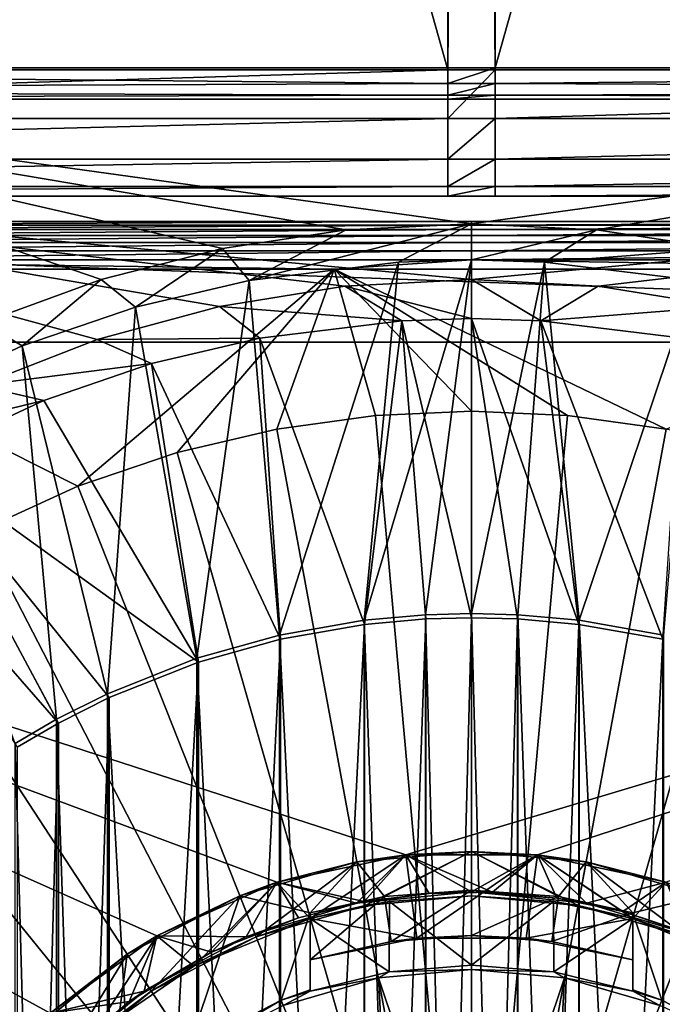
# Model space of a CAD drawing. Header units: metres. Extents: x -900 to 900, y -400 to 400.
# Tile 142 of 249: x -14 to 6, y 15 to 45. Entities that reach past the tile are written whole.
import ezdxf

# ---------------------------------------------------------------- set-up
doc = ezdxf.new("R2010")
doc.units = ezdxf.units.M

msp = doc.modelspace()

# ---------------------------------------------------------------- linework, layer by layer
at = {"layer": 'top'}
for points in [[(-50.746269, 43.760258, -503.492493), (-51.480598, 223.983383, -499.717346), (-0.734328, 223.983383, -499.717346)], [(-0.734328, 223.920547, -496.718018), (-51.480598, 223.920547, -496.718018), (-0.734328, 43.69743, -500.493134)], [(-51.480598, 223.920547, -496.718018), (-50.746269, 43.69743, -500.493134), (-0.734328, 43.69743, -500.493134)], [(-0.734328, 43.760258, -503.492493), (-50.746269, 43.760258, -503.492493), (-0.734328, 223.983383, -499.717346)], [(-0.734328, 223.983383, -499.717346), (0.734328, 223.983383, -499.717346), (-0.734328, 43.760258, -503.492493)], [(0.734328, 223.983383, -499.717346), (0.734328, 43.760258, -503.492493), (-0.734328, 43.760258, -503.492493)], [(0.734328, 223.920547, -496.718018), (-0.734328, 223.920547, -496.718018), (0.734328, 43.69743, -500.493134)], [(-0.734328, 223.920547, -496.718018), (-0.734328, 43.69743, -500.493134), (0.734328, 43.69743, -500.493134)], [(0.734328, 223.983383, -499.717346), (51.480598, 223.983383, -499.717346), (0.734328, 43.760258, -503.492493)], [(51.480598, 223.983383, -499.717346), (50.746269, 43.760258, -503.492493), (0.734328, 43.760258, -503.492493)], [(0.734328, 43.69743, -500.493134), (50.746269, 43.69743, -500.493134), (0.734328, 223.920547, -496.718018)], [(50.746269, 43.69743, -500.493134), (51.480598, 223.920547, -496.718018), (0.734328, 223.920547, -496.718018)], [(-50.746269, 43.070175, -503.791107), (-50.746269, 43.760258, -503.492493), (-0.734328, 43.271599, -503.632599)], [(-0.734328, 43.271599, -503.632599), (-50.746269, 43.760258, -503.492493), (-0.734328, 43.760258, -503.492493)], [(-0.734328, 42.194477, -500.820831), (-0.734328, 43.69743, -500.493134), (-50.746269, 42.194439, -500.821014)], [(-0.734328, 43.69743, -500.493134), (-50.746269, 43.69743, -500.493134), (-50.746269, 42.194439, -500.821014)], [(-0.734328, 43.760258, -503.492493), (0.734328, 43.760258, -503.492493), (-0.734328, 43.271599, -503.632599)], [(0.734328, 43.760258, -503.492493), (0.734328, 43.271599, -503.632599), (-0.734328, 43.271599, -503.632599)], [(-0.734328, 43.69743, -500.493134), (-0.734328, 42.194477, -500.820831), (0.734328, 43.69743, -500.493134)], [(-0.734328, 42.194477, -500.820831), (0.734328, 42.194477, -500.820831), (0.734328, 43.69743, -500.493134)], [(0.734328, 43.271599, -503.632599), (50.746269, 43.760258, -503.492493), (50.746269, 43.070175, -503.791107)], [(0.734328, 43.271599, -503.632599), (0.734328, 43.760258, -503.492493), (50.746269, 43.760258, -503.492493)], [(0.734328, 43.69743, -500.493134), (0.734328, 42.194477, -500.820831), (50.746269, 43.69743, -500.493134)], [(0.734328, 42.194477, -500.820831), (50.746269, 42.194439, -500.821014), (50.746269, 43.69743, -500.493134)], [(-0.734328, 42.915924, -503.995819), (-50.746269, 43.070175, -503.791107), (-0.734328, 43.271599, -503.632599)], [(-50.746269, 42.786068, -504.487305), (-50.746269, 43.070175, -503.791107), (-0.734328, 42.915924, -503.995819)], [(-0.734328, 43.271599, -503.632599), (0.734328, 43.271599, -503.632599), (-0.734328, 42.915924, -503.995819)], [(0.734328, 43.271599, -503.632599), (0.734328, 42.915924, -503.995819), (-0.734328, 42.915924, -503.995819)], [(0.734328, 42.915924, -503.995819), (0.734328, 43.271599, -503.632599), (50.746269, 43.070175, -503.791107)], [(0.734328, 42.915924, -503.995819), (50.746269, 43.070175, -503.791107), (50.746269, 42.786068, -504.487305)], [(-0.734328, 42.786068, -504.487305), (-50.746269, 42.786068, -504.487305), (-0.734328, 42.915924, -503.995819)], [(-50.746269, 42.786068, -504.487305), (-0.734328, 42.786068, -504.487305), (-27.861456, 42.786068, -514.524536)], [(27.869379, 42.786068, -514.524353), (-0.006194, 38.934391, -514.524475), (-27.861456, 42.786068, -514.524536)], [(-0.006194, 38.934391, -514.524475), (-3.881562, 38.740421, -514.524475), (-27.861456, 42.786068, -514.524536)], [(-27.861456, 42.786068, -514.524536), (-3.881562, 38.740421, -514.524475), (-7.718378, 38.161674, -514.524475)], [(-7.718378, 38.161674, -514.524475), (-11.478534, 37.203899, -514.524475), (-27.861456, 42.786068, -514.524536)], [(-11.478534, 37.203899, -514.524475), (-15.124681, 35.876606, -514.524475), (-27.861456, 42.786068, -514.524536)], [(0.734328, 42.786068, -504.487305), (27.869379, 42.786068, -514.524353), (-27.861456, 42.786068, -514.524536)], [(-27.861456, 42.786068, -514.524536), (-0.734328, 42.786068, -504.487305), (0.734328, 42.786068, -504.487305)], [(-0.734328, 42.915924, -503.995819), (0.734328, 42.915924, -503.995819), (-0.734328, 42.786068, -504.487305)], [(0.734328, 42.915924, -503.995819), (0.734328, 42.786068, -504.487305), (-0.734328, 42.786068, -504.487305)], [(3.869236, 38.741653, -514.524475), (-0.006194, 38.934391, -514.524475), (27.869379, 42.786068, -514.524353)], [(0.734328, 42.786068, -504.487305), (0.734328, 42.915924, -503.995819), (50.746269, 42.786068, -504.487305)], [(50.746269, 42.786068, -504.487305), (50.746269, 42.786068, -514.125061), (0.734328, 42.786068, -504.487305)], [(50.746269, 42.786068, -514.125061), (27.869379, 42.786068, -514.524353), (0.734328, 42.786068, -504.487305)], [(7.706236, 38.164127, -514.524475), (3.869236, 38.741653, -514.524475), (27.869379, 42.786068, -514.524353)], [(-0.734328, 40.926758, -501.692108), (-0.734328, 42.194477, -500.820831), (-50.746269, 40.926769, -501.692139)], [(-0.734328, 42.194477, -500.820831), (-50.746269, 42.194439, -500.821014), (-50.746269, 40.926769, -501.692139)], [(-0.734328, 42.194477, -500.820831), (-0.734328, 40.926758, -501.692108), (0.734328, 42.194477, -500.820831)], [(-0.734328, 40.926758, -501.692108), (0.734328, 40.926758, -501.692108), (0.734328, 42.194477, -500.820831)], [(0.734328, 42.194477, -500.820831), (0.734328, 40.926758, -501.692108), (50.746269, 42.194439, -500.821014)], [(0.734328, 40.926758, -501.692108), (50.746269, 40.926769, -501.692139), (50.746269, 42.194439, -500.821014)], [(-0.734328, 40.926758, -501.692108), (-50.746269, 40.926769, -501.692139), (-50.746269, 40.082375, -502.977753)], [(-0.734328, 40.082218, -502.977814), (-0.734328, 40.926758, -501.692108), (-50.746269, 40.082375, -502.977753)], [(-0.734328, 40.926758, -501.692108), (-0.734328, 40.082218, -502.977814), (0.734328, 40.926758, -501.692108)], [(-0.734328, 40.082218, -502.977814), (0.734328, 40.082218, -502.977814), (0.734328, 40.926758, -501.692108)], [(0.734328, 40.926758, -501.692108), (0.734328, 40.082218, -502.977814), (50.746269, 40.926769, -501.692139)], [(0.734328, 40.082218, -502.977814), (50.746269, 40.082375, -502.977753), (50.746269, 40.926769, -501.692139)], [(-0.734328, 40.082218, -502.977814), (-50.746269, 40.082375, -502.977753), (-50.746269, 39.786068, -504.487305)], [(-0.734328, 39.786068, -504.487305), (-0.734328, 40.082218, -502.977814), (-50.746269, 39.786068, -504.487305)], [(-0.734328, 40.082218, -502.977814), (-0.734328, 39.786068, -504.487305), (0.734328, 40.082218, -502.977814)], [(-0.734328, 39.786068, -504.487305), (0.734328, 39.786068, -504.487305), (0.734328, 40.082218, -502.977814)], [(0.734328, 40.082218, -502.977814), (0.734328, 39.786068, -504.487305), (50.746269, 40.082375, -502.977753)], [(0.734328, 39.786068, -504.487305), (50.746269, 39.786068, -504.487305), (50.746269, 40.082375, -502.977753)], [(-0.734328, 39.786068, -504.487305), (-50.746269, 39.786068, -504.487305), (-27.838858, 39.786068, -511.524445)], [(-0.734328, 39.786068, -504.487305), (-27.838858, 39.786068, -511.524445), (0.734328, 39.786068, -504.487305)], [(-27.838858, 39.786068, -511.524445), (27.838858, 39.786068, -511.524445), (0.734328, 39.786068, -504.487305)], [(-7.805303, 36.374321, -511.524445), (-3.924548, 36.994755, -511.524445), (-27.838858, 39.786068, -511.524445)], [(-3.924548, 36.994755, -511.524445), (0.000003, 37.202339, -511.524445), (-27.838858, 39.786068, -511.524445)], [(-27.838858, 39.786068, -511.524445), (0.000003, 37.202339, -511.524445), (27.838858, 39.786068, -511.524445)], [(-15.263162, 33.927128, -511.524445), (-11.598953, 35.347961, -511.524445), (-27.838858, 39.786068, -511.524445)], [(-27.838858, 39.786068, -511.524445), (-11.598953, 35.347961, -511.524445), (-7.805303, 36.374321, -511.524445)], [(0.000003, 37.202339, -511.524445), (3.924554, 36.994755, -511.524445), (27.838858, 39.786068, -511.524445)], [(0.734328, 39.786068, -504.487305), (27.838858, 39.786068, -511.524445), (50.746269, 39.786068, -504.487305)], [(27.838858, 39.786068, -511.524445), (3.924554, 36.994755, -511.524445), (7.805309, 36.374321, -511.524445)], [(-6.885635, 37.178699, -516.470337), (-7.718378, 38.161674, -514.524475), (-3.881562, 38.740421, -514.524475)], [(-2.263426, 37.743137, -516.470337), (-6.885635, 37.178699, -516.470337), (-0.006194, 38.934391, -514.524475)], [(-0.006194, 38.934391, -514.524475), (-6.885635, 37.178699, -516.470337), (-3.881562, 38.740421, -514.524475)], [(-0.002541, 37.810944, -516.470337), (-2.263426, 37.743137, -516.470337), (-0.006194, 38.934391, -514.524475)], [(-0.002541, 37.810944, -516.470337), (-0.006194, 38.934391, -514.524475), (3.869236, 38.741653, -514.524475)], [(2.254585, 37.743668, -516.470337), (-0.002541, 37.810944, -516.470337), (3.869236, 38.741653, -514.524475)], [(2.254585, 37.743668, -516.470337), (3.869236, 38.741653, -514.524475), (7.706236, 38.164127, -514.524475)], [(-10.409698, 36.34977, -516.470337), (-11.478534, 37.203899, -514.524475), (-7.718378, 38.161674, -514.524475)], [(-6.885635, 37.178699, -516.470337), (-10.409698, 36.34977, -516.470337), (-7.718378, 38.161674, -514.524475)], [(6.876137, 37.180458, -516.470337), (2.254585, 37.743668, -516.470337), (7.706236, 38.164127, -514.524475)], [(-1.426473, 26.827774, -517.427917), (-3.332516, 26.658182, -517.427917), (-0.002541, 37.810944, -516.470337)], [(-0.002541, 37.810944, -516.470337), (-3.332516, 26.658182, -517.427917), (-2.263426, 37.743137, -516.470337)], [(0, 26.865671, -517.427917), (-1.426473, 26.827774, -517.427917), (-0.002541, 37.810944, -516.470337)], [(0, 26.865671, -517.427917), (-0.002541, 37.810944, -516.470337), (2.254585, 37.743668, -516.470337)], [(-2.263426, 37.743137, -516.470337), (-5.948157, 26.198927, -517.427917), (-6.885635, 37.178699, -516.470337)], [(-3.332516, 26.658182, -517.427917), (-5.948157, 26.198927, -517.427917), (-2.263426, 37.743137, -516.470337)], [(1.426473, 26.827774, -517.427917), (0, 26.865671, -517.427917), (2.254585, 37.743668, -516.470337)], [(1.426473, 26.827774, -517.427917), (2.254585, 37.743668, -516.470337), (3.332516, 26.658182, -517.427917)], [(2.254585, 37.743668, -516.470337), (6.876137, 37.180458, -516.470337), (3.332516, 26.658182, -517.427917)], [(-13.923181, 35.154125, -516.470337), (-15.124681, 35.876606, -514.524475), (-11.478534, 37.203899, -514.524475)], [(-10.409698, 36.34977, -516.470337), (-13.923181, 35.154125, -516.470337), (-11.478534, 37.203899, -514.524475)], [(0.000003, 37.202339, -511.524445), (-3.924548, 36.994755, -511.524445), (-0.002678, 35.993721, -513.617859)], [(2.148406, 35.929546, -513.617859), (0.000003, 37.202339, -511.524445), (-0.002678, 35.993721, -513.617859)], [(2.148406, 35.929546, -513.617859), (3.924554, 36.994755, -511.524445), (0.000003, 37.202339, -511.524445)], [(-6.885635, 37.178699, -516.470337), (-8.505677, 25.483677, -517.427917), (-10.409698, 36.34977, -516.470337)], [(-5.948157, 26.198927, -517.427917), (-8.505677, 25.483677, -517.427917), (-6.885635, 37.178699, -516.470337)], [(-3.924548, 36.994755, -511.524445), (-7.805303, 36.374321, -511.524445), (-2.157722, 35.928986, -513.617859)], [(-0.002678, 35.993721, -513.617859), (-3.924548, 36.994755, -511.524445), (-2.157722, 35.928986, -513.617859)], [(7.805309, 36.374321, -511.524445), (3.924554, 36.994755, -511.524445), (2.148406, 35.929546, -513.617859)], [(3.332516, 26.658182, -517.427917), (6.876137, 37.180458, -516.470337), (5.948157, 26.198927, -517.427917)], [(-10.409698, 36.34977, -516.470337), (-11.281076, 24.382404, -517.427917), (-13.923181, 35.154125, -516.470337)], [(-7.805303, 36.374321, -511.524445), (-11.598953, 35.347961, -511.524445), (-6.555231, 35.391762, -513.617859)], [(-8.505677, 25.483677, -517.427917), (-11.281076, 24.382404, -517.427917), (-10.409698, 36.34977, -516.470337)], [(-2.157722, 35.928986, -513.617859), (-7.805303, 36.374321, -511.524445), (-6.555231, 35.391762, -513.617859)], [(6.545234, 35.393612, -513.617859), (7.805309, 36.374321, -511.524445), (2.148406, 35.929546, -513.617859)], [(-0.002678, 35.993721, -513.617859), (-2.157722, 35.928986, -513.617859), (0, 26.734688, -514.427917)], [(0, 26.734688, -514.427917), (1.419746, 26.696964, -514.427917), (-0.002678, 35.993721, -513.617859)], [(1.419746, 26.696964, -514.427917), (3.316785, 26.528145, -514.427917), (-0.002678, 35.993721, -513.617859)], [(-0.002678, 35.993721, -513.617859), (3.316785, 26.528145, -514.427917), (2.148406, 35.929546, -513.617859)], [(-13.923181, 35.154125, -516.470337), (-18.044041, 33.227703, -516.470337), (-15.124681, 35.876606, -514.524475)], [(-2.157722, 35.928986, -513.617859), (-6.555231, 35.391762, -513.617859), (-3.316785, 26.528145, -514.427917)], [(-1.419746, 26.696964, -514.427917), (-2.157722, 35.928986, -513.617859), (-3.316785, 26.528145, -514.427917)], [(-2.157722, 35.928986, -513.617859), (-1.419746, 26.696964, -514.427917), (0, 26.734688, -514.427917)], [(3.316785, 26.528145, -514.427917), (5.918982, 26.071234, -514.427917), (2.148406, 35.929546, -513.617859)], [(2.148406, 35.929546, -513.617859), (5.918982, 26.071234, -514.427917), (6.545234, 35.393612, -513.617859)], [(-6.555231, 35.391762, -513.617859), (-11.598953, 35.347961, -511.524445), (-9.90994, 34.602615, -513.617859)], [(-6.555231, 35.391762, -513.617859), (-9.90994, 34.602615, -513.617859), (-5.918982, 26.071234, -514.427917)], [(-3.316785, 26.528145, -514.427917), (-6.555231, 35.391762, -513.617859), (-5.918982, 26.071234, -514.427917)], [(-13.923181, 35.154125, -516.470337), (-12.852788, 23.59174, -517.427917), (-18.044041, 33.227703, -516.470337)], [(-11.598953, 35.347961, -511.524445), (-15.263162, 33.927128, -511.524445), (-9.90994, 34.602615, -513.617859)], [(-11.281076, 24.382404, -517.427917), (-12.852788, 23.59174, -517.427917), (-13.923181, 35.154125, -516.470337)], [(-9.90994, 34.602615, -513.617859), (-15.263162, 33.927128, -511.524445), (-13.254572, 33.464371, -513.617859)], [(-9.90994, 34.602615, -513.617859), (-13.254572, 33.464371, -513.617859), (-8.463373, 25.359711, -514.427917)], [(-5.918982, 26.071234, -514.427917), (-9.90994, 34.602615, -513.617859), (-8.463373, 25.359711, -514.427917)], [(-15.263162, 33.927128, -511.524445), (-18.757038, 32.127678, -511.524445), (-13.254572, 33.464371, -513.617859)], [(-13.254572, 33.464371, -513.617859), (-18.757038, 32.127678, -511.524445), (-17.17609, 31.631153, -513.617859)], [(-12.852788, 23.59174, -517.427917), (-14.140537, 22.843149, -517.427917), (-18.044041, 33.227703, -516.470337)], [(-8.463373, 25.359711, -514.427917), (-13.254572, 33.464371, -513.617859), (-17.17609, 31.631153, -513.617859)], [(-19.004459, 30.567604, -513.617859), (-12.790017, 23.476776, -514.427917), (-17.17609, 31.631153, -513.617859)], [(-12.790017, 23.476776, -514.427917), (-11.225679, 24.263712, -514.427917), (-17.17609, 31.631153, -513.617859)], [(-17.17609, 31.631153, -513.617859), (-11.225679, 24.263712, -514.427917), (-8.463373, 25.359711, -514.427917)], [(-14.071715, 22.731705, -514.427917), (-12.790017, 23.476776, -514.427917), (-19.004459, 30.567604, -513.617859)], [(-1.426473, -26.827774, -517.427917), (-3.332516, 26.658182, -517.427917), (-1.426473, 26.827774, -517.427917)], [(0, -26.865671, -517.427917), (-1.426473, 26.827774, -517.427917), (0, 26.865671, -517.427917)], [(0, -26.865671, -517.427917), (-1.426473, -26.827774, -517.427917), (-1.426473, 26.827774, -517.427917)], [(1.426473, -26.827774, -517.427917), (0, 26.865671, -517.427917), (1.426473, 26.827774, -517.427917)], [(1.426473, -26.827774, -517.427917), (0, -26.865671, -517.427917), (0, 26.865671, -517.427917)], [(3.332516, -26.658182, -517.427917), (1.426473, 26.827774, -517.427917), (3.332516, 26.658182, -517.427917)], [(3.332516, -26.658182, -517.427917), (1.426473, -26.827774, -517.427917), (1.426473, 26.827774, -517.427917)], [(-3.332516, -26.658182, -517.427917), (-5.948157, 26.198927, -517.427917), (-3.332516, 26.658182, -517.427917)], [(-3.316785, 26.528145, -514.427917), (-5.918982, -26.071234, -514.427917), (-3.316785, -26.528145, -514.427917)], [(-3.316785, 26.528145, -514.427917), (-5.918982, 26.071234, -514.427917), (-5.918982, -26.071234, -514.427917)], [(-1.426473, -26.827774, -517.427917), (-3.332516, -26.658182, -517.427917), (-3.332516, 26.658182, -517.427917)], [(-1.419746, 26.696964, -514.427917), (-3.316785, -26.528145, -514.427917), (-1.419746, -26.696964, -514.427917)], [(-1.419746, 26.696964, -514.427917), (-3.316785, 26.528145, -514.427917), (-3.316785, -26.528145, -514.427917)], [(0, 26.734688, -514.427917), (-1.419746, -26.696964, -514.427917), (0, -26.734688, -514.427917)], [(0, 26.734688, -514.427917), (-1.419746, 26.696964, -514.427917), (-1.419746, -26.696964, -514.427917)], [(1.419746, 26.696964, -514.427917), (0, 26.734688, -514.427917), (0, -26.734688, -514.427917)], [(1.419746, 26.696964, -514.427917), (0, -26.734688, -514.427917), (1.419746, -26.696964, -514.427917)], [(3.316785, 26.528145, -514.427917), (1.419746, 26.696964, -514.427917), (1.419746, -26.696964, -514.427917)], [(3.316785, 26.528145, -514.427917), (1.419746, -26.696964, -514.427917), (3.316785, -26.528145, -514.427917)], [(5.918982, 26.071234, -514.427917), (3.316785, 26.528145, -514.427917), (3.316785, -26.528145, -514.427917)], [(5.948157, -26.198927, -517.427917), (3.332516, 26.658182, -517.427917), (5.948157, 26.198927, -517.427917)], [(5.948157, -26.198927, -517.427917), (3.332516, -26.658182, -517.427917), (3.332516, 26.658182, -517.427917)], [(-5.948157, -26.198927, -517.427917), (-8.505677, 25.483677, -517.427917), (-5.948157, 26.198927, -517.427917)], [(-5.918982, 26.071234, -514.427917), (-8.463373, -25.359711, -514.427917), (-5.918982, -26.071234, -514.427917)], [(-5.918982, 26.071234, -514.427917), (-8.463373, 25.359711, -514.427917), (-8.463373, -25.359711, -514.427917)], [(-3.332516, -26.658182, -517.427917), (-5.948157, -26.198927, -517.427917), (-5.948157, 26.198927, -517.427917)], [(5.918982, 26.071234, -514.427917), (3.316785, -26.528145, -514.427917), (5.918982, -26.071234, -514.427917)], [(-8.505677, -25.483677, -517.427917), (-11.281076, 24.382404, -517.427917), (-8.505677, 25.483677, -517.427917)], [(-8.463373, 25.359711, -514.427917), (-11.225679, -24.263712, -514.427917), (-8.463373, -25.359711, -514.427917)], [(-8.463373, 25.359711, -514.427917), (-11.225679, 24.263712, -514.427917), (-11.225679, -24.263712, -514.427917)], [(-5.948157, -26.198927, -517.427917), (-8.505677, -25.483677, -517.427917), (-8.505677, 25.483677, -517.427917)], [(-11.281076, -24.382404, -517.427917), (-12.852788, 23.59174, -517.427917), (-11.281076, 24.382404, -517.427917)], [(-11.225679, 24.263712, -514.427917), (-12.790017, -23.476776, -514.427917), (-11.225679, -24.263712, -514.427917)], [(-11.225679, 24.263712, -514.427917), (-12.790017, 23.476776, -514.427917), (-12.790017, -23.476776, -514.427917)], [(-8.505677, -25.483677, -517.427917), (-11.281076, -24.382404, -517.427917), (-11.281076, 24.382404, -517.427917)], [(-12.852788, -23.59174, -517.427917), (-14.140537, 22.843149, -517.427917), (-12.852788, 23.59174, -517.427917)], [(-12.790017, 23.476776, -514.427917), (-14.071715, -22.731705, -514.427917), (-12.790017, -23.476776, -514.427917)], [(-12.790017, 23.476776, -514.427917), (-14.071715, 22.731705, -514.427917), (-14.071715, -22.731705, -514.427917)], [(-11.281076, -24.382404, -517.427917), (-12.852788, -23.59174, -517.427917), (-12.852788, 23.59174, -517.427917)], [(-12.852788, -23.59174, -517.427917), (-14.140537, -22.843149, -517.427917), (-14.140537, 22.843149, -517.427917)]]:
    msp.add_3dface(points, dxfattribs=at)
at = {"layer": 'top012'}
for points in [[(-51.002541, 35.269207, -504.348846), (-51.002541, 39.001259, -503.348846), (50.997459, 35.269207, -504.348846)], [(-51.002541, 39.001259, -503.348846), (50.997459, 39.001259, -503.348846), (50.997459, 35.269207, -504.348846)], [(50.997459, 39.001259, -503.348846), (-51.002541, 39.001259, -503.348846), (50.997459, 39.001259, -502.981232)], [(-51.002541, 39.001259, -503.348846), (-51.002541, 39.001259, -502.981232), (50.997459, 39.001259, -502.981232)], [(50.997459, 39.001259, -502.981232), (-51.002541, 39.001259, -502.981232), (25.499537, 39.001259, -502.493011)], [(-51.002541, 39.001259, -502.981232), (-25.504618, 39.001259, -502.493011), (25.499537, 39.001259, -502.493011)], [(-0.002521, 38.571938, -501.279724), (-0.002548, 38.754246, -501.505707), (-25.518116, 38.571793, -501.442413)], [(-0.002548, 38.754246, -501.505707), (-25.515211, 38.754162, -501.668396), (-25.518116, 38.571793, -501.442413)], [(-0.002548, 38.754246, -501.505707), (-0.002578, 38.889786, -501.762817), (-25.515211, 38.754162, -501.668396)], [(-0.002578, 38.889786, -501.762817), (-25.511906, 38.889748, -501.925507), (-25.515211, 38.754162, -501.668396)], [(-0.002578, 38.889786, -501.762817), (-0.00254, 39.001259, -502.330261), (-25.511906, 38.889748, -501.925507)], [(-0.00254, 39.001259, -502.330261), (-25.504618, 39.001259, -502.493011), (-25.511906, 38.889748, -501.925507)], [(25.499537, 39.001259, -502.493011), (-25.504618, 39.001259, -502.493011), (-0.00254, 39.001259, -502.330261)], [(25.506954, 38.889778, -501.925598), (25.499537, 39.001259, -502.493011), (-0.002578, 38.889786, -501.762817)], [(25.499537, 39.001259, -502.493011), (-0.00254, 39.001259, -502.330261), (-0.002578, 38.889786, -501.762817)], [(25.506954, 38.889778, -501.925598), (-0.002578, 38.889786, -501.762817), (-0.002548, 38.754246, -501.505707)], [(25.510159, 38.75423, -501.668488), (25.506954, 38.889778, -501.925598), (-0.002548, 38.754246, -501.505707)], [(25.510159, 38.75423, -501.668488), (-0.002548, 38.754246, -501.505707), (-0.002521, 38.571938, -501.279724)], [(25.512976, 38.571911, -501.442535), (25.510159, 38.75423, -501.668488), (-0.002521, 38.571938, -501.279724)], [(-0.0025, 38.349449, -501.09314), (-0.002521, 38.571938, -501.279724), (-25.520514, 38.349239, -501.255859)], [(-0.002521, 38.571938, -501.279724), (-25.518116, 38.571793, -501.442413), (-25.520514, 38.349239, -501.255859)], [(25.512976, 38.571911, -501.442535), (-0.002521, 38.571938, -501.279724), (-0.0025, 38.349449, -501.09314)], [(25.515301, 38.349415, -501.255981), (25.512976, 38.571911, -501.442535), (-0.0025, 38.349449, -501.09314)], [(-25.520514, 38.349239, -501.255859), (-25.522318, 38.094673, -501.115479), (-0.0025, 38.349449, -501.09314)], [(-25.522318, 38.094673, -501.115479), (-0.002484, 38.094952, -500.952759), (-0.0025, 38.349449, -501.09314)], [(-0.0025, 38.349449, -501.09314), (-0.002484, 38.094952, -500.952759), (25.515301, 38.349415, -501.255981)], [(-0.002484, 38.094952, -500.952759), (25.51705, 38.094906, -501.115601), (25.515301, 38.349415, -501.255981)], [(-25.523455, 37.817356, -501.027008), (-25.523888, 37.529324, -500.993378), (-4.256196, 37.529354, -500.835052)], [(-25.522318, 38.094673, -501.115479), (-25.523455, 37.817356, -501.027008), (-0.002484, 38.094952, -500.952759)], [(-25.523455, 37.817356, -501.027008), (-0.002474, 37.817703, -500.864227), (-0.002484, 38.094952, -500.952759)], [(-25.523455, 37.817356, -501.027008), (-4.256196, 37.529354, -500.835052), (-0.002474, 37.817703, -500.864227)], [(-4.256196, 37.529354, -500.835052), (17.011749, 37.529461, -500.902924), (-0.002474, 37.817703, -500.864227)], [(-0.002484, 38.094952, -500.952759), (-0.002474, 37.817703, -500.864227), (25.51705, 38.094906, -501.115601)], [(-0.002474, 37.817703, -500.864227), (25.518154, 37.817642, -501.027069), (25.51705, 38.094906, -501.115601)], [(-0.002474, 37.817703, -500.864227), (17.011749, 37.529461, -500.902924), (25.518154, 37.817642, -501.027069)], [(-25.523888, 37.529324, -500.993378), (-12.197501, 30.804827, -500.752808), (-4.256196, 37.529354, -500.835052)], [(-12.197501, 30.804827, -500.752808), (-25.523888, 37.529324, -500.993378), (-15.218926, 29.42979, -500.752808)], [(-12.197501, 30.804827, -500.752808), (-9.118542, 31.852089, -500.752808), (-4.256196, 37.529354, -500.835052)], [(-9.118542, 31.852089, -500.752808), (-6.031011, 32.57785, -500.752808), (-4.256196, 37.529354, -500.835052)], [(-4.256196, 37.529354, -500.835052), (-6.031011, 32.57785, -500.752808), (-2.979477, 32.996937, -500.752808)], [(17.011749, 37.529461, -500.902924), (-4.256196, 37.529354, -500.835052), (6.025768, 32.577881, -500.752808)], [(6.025768, 32.577881, -500.752808), (-4.256196, 37.529354, -500.835052), (2.974232, 32.996952, -500.752808)], [(2.974232, 32.996952, -500.752808), (-4.256196, 37.529354, -500.835052), (-0.002623, 33.130955, -500.752808)], [(-4.256196, 37.529354, -500.835052), (-2.979477, 32.996937, -500.752808), (-0.002623, 33.130955, -500.752808)], [(50.997459, 35.269207, -504.348846), (-2.040845, 19.394434, -504.348846), (-51.002541, 35.269207, -504.348846)], [(-2.040845, 19.394434, -504.348846), (-6.028372, 18.54686, -504.348846), (-51.002541, 35.269207, -504.348846)], [(-51.002541, 35.269207, -504.348846), (-6.028372, 18.54686, -504.348846), (-9.752541, 16.888752, -504.348846)], [(-9.752541, 16.888752, -504.348846), (-13.050587, 14.492581, -504.348846), (-51.002541, 35.269207, -504.348846)], [(-13.050587, 14.492581, -504.348846), (-15.778372, 11.46307, -504.348846), (-51.002541, 35.269207, -504.348846)], [(2.035765, 19.394434, -504.348846), (-2.040845, 19.394434, -504.348846), (50.997459, 35.269207, -504.348846)], [(6.023291, 18.54686, -504.348846), (2.035765, 19.394434, -504.348846), (50.997459, 35.269207, -504.348846)], [(-6.031011, 32.57785, -500.752808), (-0.00254, 0.001257, -500.478394), (-2.979477, 32.996937, -500.752808)], [(-0.002623, 33.130955, -500.752808), (-2.979477, 32.996937, -500.752808), (-0.00254, 0.001257, -500.478394)], [(-0.00254, 0.001257, -500.478394), (2.974232, 32.996952, -500.752808), (-0.002623, 33.130955, -500.752808)], [(-0.00254, 0.001257, -500.478394), (6.025768, 32.577881, -500.752808), (2.974232, 32.996952, -500.752808)], [(-0.00254, 0.001257, -500.478394), (-6.031011, 32.57785, -500.752808), (-9.118542, 31.852089, -500.752808)], [(-0.00254, 0.001257, -500.478394), (9.113301, 31.852135, -500.752808), (6.025768, 32.577881, -500.752808)], [(-9.118542, 31.852089, -500.752808), (-12.197501, 30.804827, -500.752808), (-0.00254, 0.001257, -500.478394)], [(-0.00254, 0.001257, -500.478394), (12.192266, 30.804888, -500.752808), (9.113301, 31.852135, -500.752808)], [(-0.00254, 0.001257, -500.478394), (-12.197501, 30.804827, -500.752808), (-15.218926, 29.42979, -500.752808)], [(15.213699, 29.429867, -500.752808), (12.192266, 30.804888, -500.752808), (-0.00254, 0.001257, -500.478394)], [(-0.00254, 0.001257, -500.478394), (-15.218926, 29.42979, -500.752808), (-18.131529, 27.730606, -500.752808)], [(15.213699, 29.429867, -500.752808), (-0.00254, 0.001257, -500.478394), (18.12631, 27.730696, -500.752808)], [(-18.131529, 27.730606, -500.752808), (-20.88422, 25.721531, -500.752808), (-0.00254, 0.001257, -500.478394)], [(20.879011, 25.721634, -500.752808), (18.12631, 27.730696, -500.752808), (-0.00254, 0.001257, -500.478394)], [(-23.428864, 23.427404, -500.752808), (-0.00254, 0.001257, -500.478394), (-20.88422, 25.721531, -500.752808)], [(23.423666, 23.427521, -500.752808), (20.879011, 25.721634, -500.752808), (-0.00254, 0.001257, -500.478394)], [(-23.428864, 23.427404, -500.752808), (-25.722971, 20.882744, -500.752808), (-0.00254, 0.001257, -500.478394)], [(25.717785, 20.882872, -500.752808), (23.423666, 23.427521, -500.752808), (-0.00254, 0.001257, -500.478394)], [(-25.722971, 20.882744, -500.752808), (-27.732025, 18.130037, -500.752808), (-0.00254, 0.001257, -500.478394)], [(25.717785, 20.882872, -500.752808), (-0.00254, 0.001257, -500.478394), (27.726854, 18.130177, -500.752808)], [(-6.028372, 18.54686, -509.918854), (-3.562939, 17.900589, -509.918854), (-2.040845, 19.394434, -509.918854)], [(-3.55082, 19.175713, -511.418854), (-6.028372, 18.54686, -509.918854), (-2.040845, 19.394434, -509.918854)], [(-6.028372, 18.54686, -504.348846), (-2.040845, 19.394434, -504.348846), (-6.028372, 18.54686, -507.018829)], [(-2.040845, 19.394434, -504.348846), (-2.040845, 19.394434, -507.018829), (-6.028372, 18.54686, -507.018829)], [(-6.028372, 18.54686, -507.018829), (-2.040845, 19.394434, -507.018829), (-3.323366, 17.946581, -507.018829)], [(-6.028372, 18.54686, -515.318848), (-2.040845, 19.394434, -515.318848), (-3.55082, 19.175713, -516.818848)], [(-2.040845, 19.394434, -515.318848), (-6.028372, 18.54686, -515.318848), (-5.00254, 17.422956, -515.318848)], [(-2.040845, 19.394434, -515.318848), (-5.00254, 17.422956, -515.318848), (-1.691707, 16.816629, -515.318848)], [(-3.562939, 17.900589, -509.918854), (-0.00254, 18.251257, -509.918854), (-2.040845, 19.394434, -509.918854)], [(-3.55082, 19.175713, -511.418854), (-0.00254, 19.501257, -511.418854), (-3.300621, 17.823668, -511.418854)], [(-3.55082, 19.175713, -516.818848), (-0.00254, 19.501257, -516.818848), (-2.696012, 18.101954, -516.818848)], [(-0.00254, 19.501257, -511.418854), (-3.55082, 19.175713, -511.418854), (-2.040845, 19.394434, -509.918854)], [(-3.55082, 19.175713, -516.818848), (-2.040845, 19.394434, -515.318848), (-0.00254, 19.501257, -516.818848)], [(-3.323366, 17.946581, -507.018829), (-2.040845, 19.394434, -507.018829), (-1.310506, 18.204327, -507.018829)], [(-3.300621, 17.823668, -511.418854), (-0.00254, 19.501257, -511.418854), (-0.00254, 18.126257, -511.418854)], [(-0.00254, 19.501257, -516.818848), (-0.00254, 18.301258, -516.818848), (-2.696012, 18.101954, -516.818848)], [(-0.00254, 19.501257, -511.418854), (-2.040845, 19.394434, -509.918854), (2.035765, 19.394434, -509.918854)], [(-2.040845, 19.394434, -515.318848), (2.035765, 19.394434, -515.318848), (-0.00254, 19.501257, -516.818848)], [(-2.040845, 19.394434, -509.918854), (-0.00254, 18.251257, -509.918854), (2.035765, 19.394434, -509.918854)], [(-2.040845, 19.394434, -504.348846), (2.035765, 19.394434, -504.348846), (-2.040845, 19.394434, -507.018829)], [(2.035765, 19.394434, -504.348846), (2.035765, 19.394434, -507.018829), (-2.040845, 19.394434, -507.018829)], [(-2.040845, 19.394434, -507.018829), (0.647248, 18.239685, -507.018829), (-1.310506, 18.204327, -507.018829)], [(-2.040845, 19.394434, -507.018829), (2.035765, 19.394434, -507.018829), (0.647248, 18.239685, -507.018829)], [(2.035765, 19.394434, -515.318848), (-2.040845, 19.394434, -515.318848), (-1.691707, 16.816629, -515.318848)], [(2.035765, 19.394434, -515.318848), (-1.691707, 16.816629, -515.318848), (1.686626, 16.816629, -515.318848)], [(-0.00254, 19.501257, -511.418854), (3.29554, 17.823668, -511.418854), (-0.00254, 18.126257, -511.418854)], [(-0.00254, 19.501257, -511.418854), (3.545739, 19.175713, -511.418854), (3.29554, 17.823668, -511.418854)], [(-0.00254, 18.301258, -516.818848), (-0.00254, 19.501257, -516.818848), (2.690932, 18.101954, -516.818848)], [(-0.00254, 19.501257, -516.818848), (3.545739, 19.175713, -516.818848), (2.690932, 18.101954, -516.818848)], [(3.545739, 19.175713, -511.418854), (-0.00254, 19.501257, -511.418854), (2.035765, 19.394434, -509.918854)], [(-0.00254, 19.501257, -516.818848), (2.035765, 19.394434, -515.318848), (3.545739, 19.175713, -516.818848)], [(-0.00254, 18.251257, -509.918854), (3.557858, 17.900589, -509.918854), (2.035765, 19.394434, -509.918854)], [(2.035765, 19.394434, -507.018829), (2.64224, 18.058599, -507.018829), (0.647248, 18.239685, -507.018829)], [(4.99746, 17.422956, -515.318848), (2.035765, 19.394434, -515.318848), (1.686626, 16.816629, -515.318848)], [(2.035765, 19.394434, -509.918854), (3.557858, 17.900589, -509.918854), (6.023291, 18.54686, -509.918854)], [(3.545739, 19.175713, -511.418854), (2.035765, 19.394434, -509.918854), (6.023291, 18.54686, -509.918854)], [(2.035765, 19.394434, -504.348846), (6.023291, 18.54686, -504.348846), (2.035765, 19.394434, -507.018829)], [(6.023291, 18.54686, -504.348846), (6.023291, 18.54686, -507.018829), (2.035765, 19.394434, -507.018829)], [(2.64224, 18.058599, -507.018829), (2.035765, 19.394434, -507.018829), (4.678486, 17.640717, -507.018829)], [(2.035765, 19.394434, -507.018829), (6.023291, 18.54686, -507.018829), (4.678486, 17.640717, -507.018829)], [(2.035765, 19.394434, -515.318848), (6.023291, 18.54686, -515.318848), (3.545739, 19.175713, -516.818848)], [(6.023291, 18.54686, -515.318848), (2.035765, 19.394434, -515.318848), (4.99746, 17.422956, -515.318848)], [(-7.180387, 18.13213, -511.418854), (-3.55082, 19.175713, -511.418854), (-6.674257, 16.85367, -511.418854)], [(-7.180387, 18.13213, -516.818848), (-3.55082, 19.175713, -516.818848), (-5.00254, 17.60495, -516.818848)], [(-3.55082, 19.175713, -511.418854), (-7.180387, 18.13213, -511.418854), (-6.028372, 18.54686, -509.918854)], [(-7.180387, 18.13213, -516.818848), (-6.028372, 18.54686, -515.318848), (-3.55082, 19.175713, -516.818848)], [(-6.674257, 16.85367, -511.418854), (-3.55082, 19.175713, -511.418854), (-3.300621, 17.823668, -511.418854)], [(-3.55082, 19.175713, -516.818848), (-2.696012, 18.101954, -516.818848), (-5.00254, 17.60495, -516.818848)], [(2.690932, 18.101954, -516.818848), (3.545739, 19.175713, -516.818848), (4.99746, 17.60495, -516.818848)], [(3.545739, 19.175713, -511.418854), (6.669176, 16.85367, -511.418854), (3.29554, 17.823668, -511.418854)], [(3.545739, 19.175713, -511.418854), (7.175306, 18.13213, -511.418854), (6.669176, 16.85367, -511.418854)], [(3.545739, 19.175713, -516.818848), (7.175306, 18.13213, -516.818848), (4.99746, 17.60495, -516.818848)], [(7.175306, 18.13213, -511.418854), (3.545739, 19.175713, -511.418854), (6.023291, 18.54686, -509.918854)], [(3.545739, 19.175713, -516.818848), (6.023291, 18.54686, -515.318848), (7.175306, 18.13213, -516.818848)], [(-9.752541, 16.888752, -509.918854), (-6.986513, 16.862059, -509.918854), (-6.028372, 18.54686, -509.918854)], [(-7.180387, 18.13213, -511.418854), (-9.752541, 16.888752, -509.918854), (-6.028372, 18.54686, -509.918854)], [(-9.752541, 16.888752, -504.348846), (-6.028372, 18.54686, -504.348846), (-9.752541, 16.888752, -507.018829)], [(-6.028372, 18.54686, -504.348846), (-6.028372, 18.54686, -507.018829), (-9.752541, 16.888752, -507.018829)], [(-9.752541, 16.888752, -507.018829), (-6.028372, 18.54686, -507.018829), (-8.055671, 16.378363, -507.018829)], [(-9.752541, 16.888752, -515.318848), (-6.028372, 18.54686, -515.318848), (-7.180387, 18.13213, -516.818848)], [(-6.028372, 18.54686, -515.318848), (-9.752541, 16.888752, -515.318848), (-8.60778, 15.953231, -515.318848)], [(-6.028372, 18.54686, -515.318848), (-8.60778, 15.953231, -515.318848), (-5.00254, 17.422956, -515.318848)], [(-6.028372, 18.54686, -507.018829), (-5.364608, 17.445761, -507.018829), (-8.055671, 16.378363, -507.018829)], [(-6.986513, 16.862059, -509.918854), (-3.562939, 17.900589, -509.918854), (-6.028372, 18.54686, -509.918854)], [(-5.364608, 17.445761, -507.018829), (-6.028372, 18.54686, -507.018829), (-3.323366, 17.946581, -507.018829)], [(-2.696012, 18.101954, -516.818848), (-0.00254, 18.301258, -516.818848), (-2.489954, 16.717201, -515.818848)], [(-0.00254, 18.301258, -516.818848), (-0.00254, 16.901257, -515.818848), (-2.489954, 16.717201, -515.818848)], [(-0.00254, 18.301258, -516.818848), (2.690932, 18.101954, -516.818848), (-0.00254, 16.901257, -515.818848)], [(3.557858, 17.900589, -509.918854), (6.981432, 16.862059, -509.918854), (6.023291, 18.54686, -509.918854)], [(4.678486, 17.640717, -507.018829), (6.023291, 18.54686, -507.018829), (6.715188, 16.969894, -507.018829)], [(8.602699, 15.953231, -515.318848), (6.023291, 18.54686, -515.318848), (4.99746, 17.422956, -515.318848)], [(-0.00254, 0.001257, -500.478394), (-27.732025, 18.130037, -500.752808), (-29.431189, 15.217422, -500.752808)], [(-10.67313, 16.32267, -511.418854), (-7.180387, 18.13213, -511.418854), (-9.920717, 15.171801, -511.418854)], [(-10.67313, 16.32267, -516.818848), (-7.180387, 18.13213, -516.818848), (-8.768456, 13.409317, -516.818848)], [(-7.180387, 18.13213, -511.418854), (-10.67313, 16.32267, -511.418854), (-9.752541, 16.888752, -509.918854)], [(-10.67313, 16.32267, -516.818848), (-9.752541, 16.888752, -515.318848), (-7.180387, 18.13213, -516.818848)], [(-9.920717, 15.171801, -511.418854), (-7.180387, 18.13213, -511.418854), (-6.674257, 16.85367, -511.418854)], [(-8.768456, 13.409317, -516.818848), (-7.180387, 18.13213, -516.818848), (-5.899162, 14.895793, -516.818848)], [(-7.180387, 18.13213, -516.818848), (-5.00254, 17.60495, -516.818848), (-5.899162, 14.895793, -516.818848)], [(-5.00254, 17.60495, -516.818848), (-2.696012, 18.101954, -516.818848), (-5.00254, 16.144676, -515.818848)], [(-2.696012, 18.101954, -516.818848), (-2.489954, 16.717201, -515.818848), (-5.00254, 16.144676, -515.818848)], [(-3.562939, 17.900589, -509.918854), (-1.310506, 18.204327, -507.018829), (-0.00254, 18.251257, -509.918854)], [(-3.562939, 17.900589, -509.918854), (-3.323366, 17.946581, -507.018829), (-1.310506, 18.204327, -507.018829)], [(-0.00254, 18.126257, -511.418854), (-2.539455, 17.947836, -513.718811), (-3.300621, 17.823668, -511.418854)], [(-0.00254, 18.126257, -513.718811), (-0.00254, 15.97725, -513.718811), (-2.539455, 17.947836, -513.718811)], [(-0.00254, 18.126257, -511.418854), (-0.00254, 18.126257, -513.718811), (-2.539455, 17.947836, -513.718811)], [(-1.310506, 18.204327, -507.018829), (0.647248, 18.239685, -507.018829), (-0.00254, 18.251257, -509.918854)], [(-0.00254, 18.251257, -509.918854), (0.647248, 18.239685, -507.018829), (2.64224, 18.058599, -507.018829)], [(-0.00254, 18.251257, -509.918854), (2.64224, 18.058599, -507.018829), (3.557858, 17.900589, -509.918854)], [(-0.00254, 0.001257, -500.478394), (29.426031, 15.21757, -500.752808), (27.726854, 18.130177, -500.752808)], [(-0.00254, 15.97725, -513.718811), (-0.00254, 18.126257, -513.718811), (2.534374, 17.947836, -513.718811)], [(3.29554, 17.823668, -511.418854), (2.534374, 17.947836, -513.718811), (-0.00254, 18.126257, -511.418854)], [(2.534374, 17.947836, -513.718811), (-0.00254, 18.126257, -513.718811), (-0.00254, 18.126257, -511.418854)], [(2.690932, 18.101954, -516.818848), (2.484874, 16.717201, -515.818848), (-0.00254, 16.901257, -515.818848)], [(2.690932, 18.101954, -516.818848), (4.99746, 17.60495, -516.818848), (2.484874, 16.717201, -515.818848)], [(2.64224, 18.058599, -507.018829), (4.678486, 17.640717, -507.018829), (3.557858, 17.900589, -509.918854)], [(4.99746, 17.60495, -516.818848), (7.175306, 18.13213, -516.818848), (5.89408, 14.895793, -516.818848)], [(7.175306, 18.13213, -516.818848), (8.763374, 13.409317, -516.818848), (5.89408, 14.895793, -516.818848)], [(-6.986513, 16.862059, -509.918854), (-5.364608, 17.445761, -507.018829), (-3.562939, 17.900589, -509.918854)], [(-3.300621, 17.823668, -511.418854), (-5.00254, 17.422956, -513.718811), (-6.674257, 16.85367, -511.418854)], [(-5.364608, 17.445761, -507.018829), (-3.323366, 17.946581, -507.018829), (-3.562939, 17.900589, -509.918854)], [(-2.539455, 17.947836, -513.718811), (-2.550542, 15.772752, -513.718811), (-5.00254, 17.422956, -513.718811)], [(-2.539455, 17.947836, -513.718811), (-5.00254, 17.422956, -513.718811), (-3.300621, 17.823668, -511.418854)], [(-0.00254, 15.97725, -513.718811), (-2.550542, 15.772752, -513.718811), (-2.539455, 17.947836, -513.718811)], [(2.545461, 15.772752, -513.718811), (-0.00254, 15.97725, -513.718811), (2.534374, 17.947836, -513.718811)], [(2.545461, 15.772752, -513.718811), (2.534374, 17.947836, -513.718811), (4.99746, 17.422956, -513.718811)], [(4.99746, 17.422956, -513.718811), (2.534374, 17.947836, -513.718811), (3.29554, 17.823668, -511.418854)], [(6.669176, 16.85367, -511.418854), (4.99746, 17.422956, -513.718811), (3.29554, 17.823668, -511.418854)], [(3.557858, 17.900589, -509.918854), (4.678486, 17.640717, -507.018829), (6.981432, 16.862059, -509.918854)], [(-6.674257, 16.85367, -511.418854), (-5.00254, 17.422956, -515.318848), (-8.60778, 15.953231, -515.318848)], [(-8.055671, 16.378363, -507.018829), (-5.364608, 17.445761, -507.018829), (-6.986513, 16.862059, -509.918854)], [(-5.00254, 17.422956, -513.718811), (-5.00254, 17.422956, -515.318848), (-6.674257, 16.85367, -511.418854)], [(-5.899162, 14.895793, -516.818848), (-5.00254, 17.60495, -516.818848), (-5.00254, 15.220237, -516.818848)], [(-5.00254, 17.60495, -516.818848), (-5.00254, 16.144676, -515.818848), (-5.00254, 15.220237, -516.818848)], [(-2.550542, 15.772752, -513.718811), (-5.00254, 15.174666, -513.718811), (-5.00254, 17.422956, -513.718811)], [(-5.00254, 16.144676, -515.318848), (-5.00254, 17.422956, -513.718811), (-5.00254, 15.174666, -513.718811)], [(-5.00254, 16.144676, -515.318848), (-5.00254, 17.422956, -515.318848), (-5.00254, 17.422956, -513.718811)], [(-1.691707, 16.816629, -515.318848), (-5.00254, 17.422956, -515.318848), (-5.00254, 16.144676, -515.318848)], [(1.686626, 16.816629, -515.318848), (4.99746, 16.144676, -515.318848), (4.99746, 17.422956, -515.318848)], [(4.99746, 17.60495, -516.818848), (4.99746, 16.144676, -515.818848), (2.484874, 16.717201, -515.818848)], [(4.99746, 15.174666, -513.718811), (2.545461, 15.772752, -513.718811), (4.99746, 17.422956, -513.718811)], [(4.678486, 17.640717, -507.018829), (6.715188, 16.969894, -507.018829), (6.981432, 16.862059, -509.918854)], [(4.99746, 17.60495, -516.818848), (4.99746, 15.220237, -516.818848), (4.99746, 16.144676, -515.818848)], [(5.89408, 14.895793, -516.818848), (4.99746, 15.220237, -516.818848), (4.99746, 17.60495, -516.818848)], [(4.99746, 15.174666, -513.718811), (4.99746, 17.422956, -513.718811), (4.99746, 16.144676, -515.318848)], [(4.99746, 16.144676, -515.318848), (4.99746, 17.422956, -513.718811), (4.99746, 17.422956, -515.318848)], [(8.602699, 15.953231, -515.318848), (4.99746, 17.422956, -515.318848), (6.669176, 16.85367, -511.418854)], [(6.669176, 16.85367, -511.418854), (4.99746, 17.422956, -515.318848), (4.99746, 17.422956, -513.718811)], [(-13.050587, 14.492581, -509.918854), (-10.141697, 15.175577, -509.918854), (-9.752541, 16.888752, -509.918854)], [(-10.67313, 16.32267, -511.418854), (-13.050587, 14.492581, -509.918854), (-9.752541, 16.888752, -509.918854)], [(-13.050587, 14.492581, -504.348846), (-9.752541, 16.888752, -504.348846), (-13.050587, 14.492581, -507.018829)], [(-9.752541, 16.888752, -504.348846), (-9.752541, 16.888752, -507.018829), (-13.050587, 14.492581, -507.018829)], [(-13.050587, 14.492581, -507.018829), (-9.752541, 16.888752, -507.018829), (-10.607772, 14.853582, -507.018829)], [(-13.050587, 14.492581, -515.318848), (-9.752541, 16.888752, -515.318848), (-10.67313, 16.32267, -516.818848)], [(-9.752541, 16.888752, -515.318848), (-13.050587, 14.492581, -515.318848), (-11.81597, 13.747475, -515.318848)], [(-9.752541, 16.888752, -515.318848), (-11.81597, 13.747475, -515.318848), (-8.60778, 15.953231, -515.318848)], [(-9.752541, 16.888752, -507.018829), (-8.055671, 16.378363, -507.018829), (-10.607772, 14.853582, -507.018829)], [(-10.141697, 15.175577, -509.918854), (-6.986513, 16.862059, -509.918854), (-9.752541, 16.888752, -509.918854)], [(-10.141697, 15.175577, -509.918854), (-8.055671, 16.378363, -507.018829), (-6.986513, 16.862059, -509.918854)], [(-6.674257, 16.85367, -511.418854), (-8.60778, 15.953231, -515.318848), (-9.920717, 15.171801, -511.418854)], [(-1.691707, 16.816629, -515.318848), (-5.00254, 16.144676, -515.318848), (-2.489954, 16.717201, -515.818848)], [(-0.00254, 16.901257, -515.818848), (-1.691707, 16.816629, -515.318848), (-2.489954, 16.717201, -515.818848)], [(1.686626, 16.816629, -515.318848), (-1.691707, 16.816629, -515.318848), (-0.00254, 16.901257, -515.818848)], [(2.484874, 16.717201, -515.818848), (1.686626, 16.816629, -515.318848), (-0.00254, 16.901257, -515.818848)], [(4.99746, 16.144676, -515.318848), (1.686626, 16.816629, -515.318848), (2.484874, 16.717201, -515.818848)], [(-2.489954, 16.717201, -515.818848), (-5.00254, 16.144676, -515.318848), (-5.00254, 16.144676, -515.818848)], [(4.99746, 16.144676, -515.818848), (4.99746, 16.144676, -515.318848), (2.484874, 16.717201, -515.818848)], [(-13.791122, 13.78984, -511.418854), (-10.67313, 16.32267, -511.418854), (-12.818851, 12.817568, -511.418854)], [(-13.791122, 13.78984, -516.818848), (-10.67313, 16.32267, -516.818848), (-11.32989, 11.32859, -516.818848)], [(-10.67313, 16.32267, -511.418854), (-13.791122, 13.78984, -511.418854), (-13.050587, 14.492581, -509.918854)], [(-13.791122, 13.78984, -516.818848), (-13.050587, 14.492581, -515.318848), (-10.67313, 16.32267, -516.818848)], [(-12.818851, 12.817568, -511.418854), (-10.67313, 16.32267, -511.418854), (-9.920717, 15.171801, -511.418854)], [(-11.32989, 11.32859, -516.818848), (-10.67313, 16.32267, -516.818848), (-8.768456, 13.409317, -516.818848)], [(-10.607772, 14.853582, -507.018829), (-8.055671, 16.378363, -507.018829), (-10.141697, 15.175577, -509.918854)], [(-8.60778, 15.953231, -515.318848), (-11.81597, 13.747475, -515.318848), (-9.920717, 15.171801, -511.418854)], [(-5.00254, 16.144676, -515.818848), (-5.00254, 16.144676, -515.318848), (-5.00254, 15.220237, -516.818848)], [(-5.00254, 15.220237, -516.818848), (-5.00254, 16.144676, -515.318848), (-5.00254, 15.174666, -513.718811)], [(-2.550542, 15.772752, -513.718811), (-0.00254, 15.97725, -513.718811), (-0.00254, 15.848785, -504.518829)], [(-0.00254, 15.848785, -504.518829), (-0.00254, 15.97725, -513.718811), (2.545461, 15.772752, -513.718811)], [(4.99746, 15.220237, -516.818848), (4.99746, 16.144676, -515.318848), (4.99746, 16.144676, -515.818848)], [(4.99746, 15.220237, -516.818848), (4.99746, 15.174666, -513.718811), (4.99746, 16.144676, -515.318848)], [(-5.835932, 14.736104, -504.518829), (-5.00254, 15.174666, -513.718811), (-2.886205, 15.584217, -504.518829)], [(-5.835932, 14.736104, -504.518829), (-2.886205, 15.584217, -504.518829), (-2.396681, 6.579105, -504.518829)], [(-5.00254, 15.174666, -513.718811), (-2.550542, 15.772752, -513.718811), (-2.886205, 15.584217, -504.518829)], [(-2.886205, 15.584217, -504.518829), (-2.550542, 15.772752, -513.718811), (-0.00254, 15.848785, -504.518829)], [(-2.886205, 15.584217, -504.518829), (-0.00254, 15.848785, -504.518829), (-0.00254, 7.001257, -504.518829)], [(-2.396681, 6.579105, -504.518829), (-2.886205, 15.584217, -504.518829), (-0.00254, 7.001257, -504.518829)], [(-0.00254, 15.848785, -504.518829), (2.545461, 15.772752, -513.718811), (2.881124, 15.584217, -504.518829)], [(-0.00254, 7.001257, -504.518829), (-0.00254, 15.848785, -504.518829), (2.881124, 15.584217, -504.518829)], [(-0.00254, 7.001257, -504.518829), (2.881124, 15.584217, -504.518829), (2.391601, 6.579105, -504.518829)], [(2.881124, 15.584217, -504.518829), (5.830851, 14.736104, -504.518829), (2.391601, 6.579105, -504.518829)], [(2.545461, 15.772752, -513.718811), (4.99746, 15.174666, -513.718811), (2.881124, 15.584217, -504.518829)], [(2.881124, 15.584217, -504.518829), (4.99746, 15.174666, -513.718811), (5.830851, 14.736104, -504.518829)], [(-29.431189, 15.217422, -500.752808), (-30.806202, 12.195987, -500.752808), (-0.00254, 0.001257, -500.478394)], [(-12.907239, 12.905956, -509.918854), (-10.141697, 15.175577, -509.918854), (-13.050587, 14.492581, -509.918854)], [(-12.907239, 12.905956, -509.918854), (-10.607772, 14.853582, -507.018829), (-10.141697, 15.175577, -509.918854)], [(-9.920717, 15.171801, -511.418854), (-11.81597, 13.747475, -515.318848), (-12.818851, 12.817568, -511.418854)], [(-5.00254, 15.220237, -516.818848), (-5.00254, 15.174666, -513.718811), (-5.899162, 14.895793, -516.818848)], [(-5.00254, 15.174666, -513.718811), (-5.835932, 14.736104, -504.518829), (-5.899162, 14.895793, -516.818848)], [(30.80106, 12.196141, -500.752808), (29.426031, 15.21757, -500.752808), (-0.00254, 0.001257, -500.478394)], [(4.99746, 15.174666, -513.718811), (4.99746, 15.220237, -516.818848), (5.89408, 14.895793, -516.818848)], [(4.99746, 15.174666, -513.718811), (5.89408, 14.895793, -516.818848), (5.830851, 14.736104, -504.518829)], [(-13.050587, 14.492581, -507.018829), (-10.607772, 14.853582, -507.018829), (-12.907239, 12.905956, -507.018829)], [(-12.907239, 12.905956, -507.018829), (-10.607772, 14.853582, -507.018829), (-12.907239, 12.905956, -509.918854)], [(-8.768456, 13.409317, -516.818848), (-5.899162, 14.895793, -516.818848), (-8.674462, 13.265568, -504.518829)], [(-5.899162, 14.895793, -516.818848), (-5.835932, 14.736104, -504.518829), (-8.674462, 13.265568, -504.518829)], [(5.830851, 14.736104, -504.518829), (5.89408, 14.895793, -516.818848), (8.763374, 13.409317, -516.818848)]]:
    msp.add_3dface(points, dxfattribs=at)

doc.saveas('drawing.dxf')
